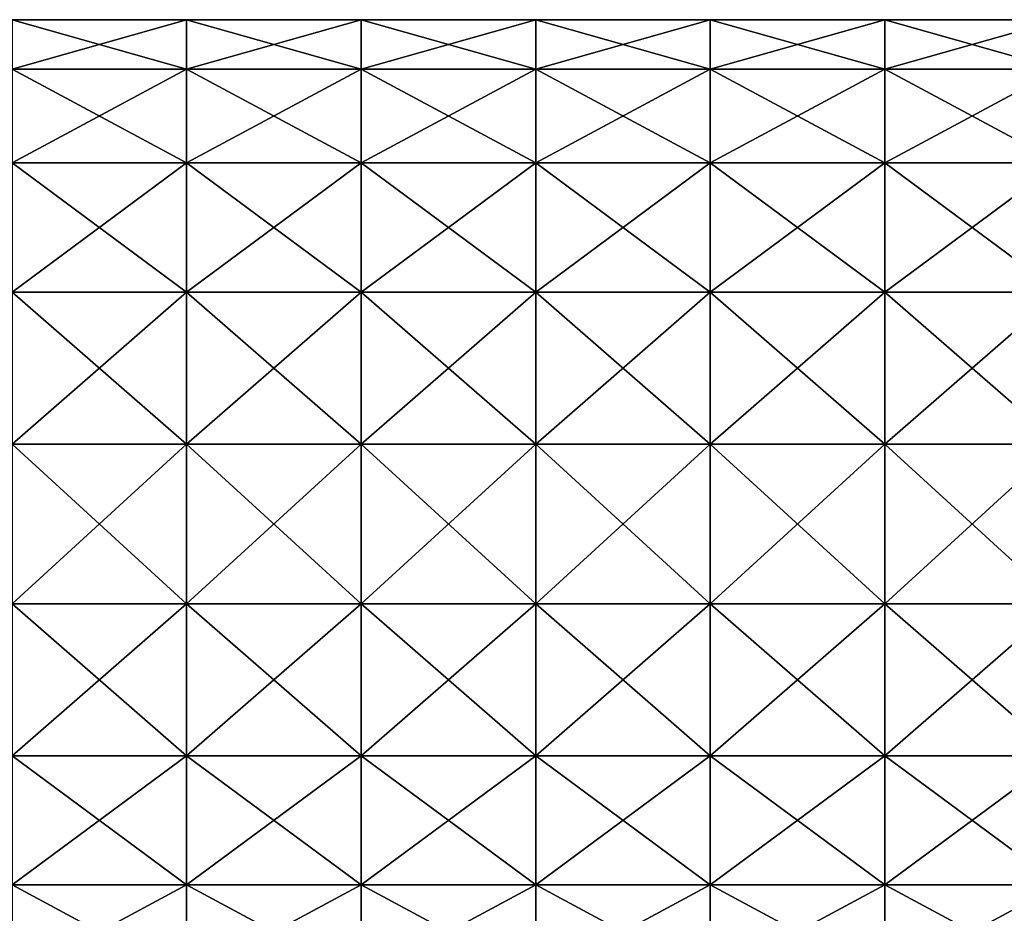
# Model space of a CAD drawing. Extents: x -1633 to 62, y -535 to 375.
# Tile 183 of 256: x -805 to -372, y -172 to 222. Entities that reach past the tile are written whole.
import ezdxf

# ---------------------------------------------------------------- set-up
doc = ezdxf.new("R2010")
doc.units = 0
doc.header["$LTSCALE"] = 33.374815
doc.layers.add('409', color=7, linetype='CONTINUOUS')
doc.layers.add('411', color=7, linetype='CONTINUOUS')

msp = doc.modelspace()

# ---------------------------------------------------------------- linework, layer by layer
at = {"layer": '409', "color": 7, "linetype": 'CONTINUOUS'}
for points in [[(-808.74, 102.15, -200.48), (-808.74, 159.1, -159.1), (-731.86, 102.15, -200.48), (-808.74, 102.15, -200.48)], [(-731.86, 102.15, -200.48), (-808.74, 159.1, -159.1), (-731.86, 159.1, -159.1), (-731.86, 102.15, -200.48)], [(-731.86, 102.15, -200.48), (-731.86, 159.1, -159.1), (-654.97, 102.15, -200.48), (-731.86, 102.15, -200.48)], [(-654.97, 102.15, -200.48), (-731.86, 159.1, -159.1), (-654.97, 159.1, -159.1), (-654.97, 102.15, -200.48)], [(-654.97, 102.15, -200.48), (-654.97, 159.1, -159.1), (-578.09, 102.15, -200.48), (-654.97, 102.15, -200.48)], [(-578.09, 102.15, -200.48), (-654.97, 159.1, -159.1), (-578.09, 159.1, -159.1), (-578.09, 102.15, -200.48)], [(-578.09, 102.15, -200.48), (-578.09, 159.1, -159.1), (-501.2, 102.15, -200.48), (-578.09, 102.15, -200.48)], [(-501.2, 102.15, -200.48), (-578.09, 159.1, -159.1), (-501.2, 159.1, -159.1), (-501.2, 102.15, -200.48)], [(-501.2, 102.15, -200.48), (-501.2, 159.1, -159.1), (-424.31, 102.15, -200.48), (-501.2, 102.15, -200.48)], [(-424.31, 102.15, -200.48), (-501.2, 159.1, -159.1), (-424.31, 159.1, -159.1), (-424.31, 102.15, -200.48)], [(-424.31, 102.15, -200.48), (-424.31, 159.1, -159.1), (-347.43, 102.15, -200.48), (-424.31, 102.15, -200.48)], [(-347.43, 102.15, -200.48), (-424.31, 159.1, -159.1), (-347.43, 159.1, -159.1), (-347.43, 102.15, -200.48)], [(-808.74, 35.2, -222.23), (-808.74, 102.15, -200.48), (-731.86, 35.2, -222.23), (-808.74, 35.2, -222.23)], [(-731.86, 35.2, -222.23), (-808.74, 102.15, -200.48), (-731.86, 102.15, -200.48), (-731.86, 35.2, -222.23)], [(-731.86, 35.2, -222.23), (-731.86, 102.15, -200.48), (-654.97, 35.2, -222.23), (-731.86, 35.2, -222.23)], [(-654.97, 35.2, -222.23), (-731.86, 102.15, -200.48), (-654.97, 102.15, -200.48), (-654.97, 35.2, -222.23)], [(-654.97, 35.2, -222.23), (-654.97, 102.15, -200.48), (-578.09, 35.2, -222.23), (-654.97, 35.2, -222.23)], [(-578.09, 35.2, -222.23), (-654.97, 102.15, -200.48), (-578.09, 102.15, -200.48), (-578.09, 35.2, -222.23)], [(-578.09, 35.2, -222.23), (-578.09, 102.15, -200.48), (-501.2, 35.2, -222.23), (-578.09, 35.2, -222.23)], [(-501.2, 35.2, -222.23), (-578.09, 102.15, -200.48), (-501.2, 102.15, -200.48), (-501.2, 35.2, -222.23)], [(-501.2, 35.2, -222.23), (-501.2, 102.15, -200.48), (-424.31, 35.2, -222.23), (-501.2, 35.2, -222.23)], [(-424.31, 35.2, -222.23), (-501.2, 102.15, -200.48), (-424.31, 102.15, -200.48), (-424.31, 35.2, -222.23)], [(-424.31, 35.2, -222.23), (-424.31, 102.15, -200.48), (-347.43, 35.2, -222.23), (-424.31, 35.2, -222.23)], [(-347.43, 35.2, -222.23), (-424.31, 102.15, -200.48), (-347.43, 102.15, -200.48), (-347.43, 35.2, -222.23)], [(-808.74, -35.2, -222.23), (-808.74, 35.2, -222.23), (-731.86, -35.2, -222.23), (-808.74, -35.2, -222.23)], [(-731.86, -35.2, -222.23), (-808.74, 35.2, -222.23), (-731.86, 35.2, -222.23), (-731.86, -35.2, -222.23)], [(-731.86, -35.2, -222.23), (-731.86, 35.2, -222.23), (-654.97, -35.2, -222.23), (-731.86, -35.2, -222.23)], [(-654.97, -35.2, -222.23), (-731.86, 35.2, -222.23), (-654.97, 35.2, -222.23), (-654.97, -35.2, -222.23)], [(-654.97, -35.2, -222.23), (-654.97, 35.2, -222.23), (-578.09, -35.2, -222.23), (-654.97, -35.2, -222.23)], [(-578.09, -35.2, -222.23), (-654.97, 35.2, -222.23), (-578.09, 35.2, -222.23), (-578.09, -35.2, -222.23)], [(-578.09, -35.2, -222.23), (-578.09, 35.2, -222.23), (-501.2, -35.2, -222.23), (-578.09, -35.2, -222.23)], [(-501.2, -35.2, -222.23), (-578.09, 35.2, -222.23), (-501.2, 35.2, -222.23), (-501.2, -35.2, -222.23)], [(-501.2, -35.2, -222.23), (-501.2, 35.2, -222.23), (-424.31, -35.2, -222.23), (-501.2, -35.2, -222.23)], [(-424.31, -35.2, -222.23), (-501.2, 35.2, -222.23), (-424.31, 35.2, -222.23), (-424.31, -35.2, -222.23)], [(-424.31, -35.2, -222.23), (-424.31, 35.2, -222.23), (-347.43, -35.2, -222.23), (-424.31, -35.2, -222.23)], [(-347.43, -35.2, -222.23), (-424.31, 35.2, -222.23), (-347.43, 35.2, -222.23), (-347.43, -35.2, -222.23)], [(-808.74, -102.15, -200.48), (-808.74, -35.2, -222.23), (-731.86, -102.15, -200.48), (-808.74, -102.15, -200.48)], [(-731.86, -102.15, -200.48), (-808.74, -35.2, -222.23), (-731.86, -35.2, -222.23), (-731.86, -102.15, -200.48)], [(-731.86, -102.15, -200.48), (-731.86, -35.2, -222.23), (-654.97, -102.15, -200.48), (-731.86, -102.15, -200.48)], [(-654.97, -102.15, -200.48), (-731.86, -35.2, -222.23), (-654.97, -35.2, -222.23), (-654.97, -102.15, -200.48)], [(-654.97, -102.15, -200.48), (-654.97, -35.2, -222.23), (-578.09, -102.15, -200.48), (-654.97, -102.15, -200.48)], [(-578.09, -102.15, -200.48), (-654.97, -35.2, -222.23), (-578.09, -35.2, -222.23), (-578.09, -102.15, -200.48)], [(-578.09, -102.15, -200.48), (-578.09, -35.2, -222.23), (-501.2, -102.15, -200.48), (-578.09, -102.15, -200.48)], [(-501.2, -102.15, -200.48), (-578.09, -35.2, -222.23), (-501.2, -35.2, -222.23), (-501.2, -102.15, -200.48)], [(-501.2, -102.15, -200.48), (-501.2, -35.2, -222.23), (-424.31, -102.15, -200.48), (-501.2, -102.15, -200.48)], [(-424.31, -102.15, -200.48), (-501.2, -35.2, -222.23), (-424.31, -35.2, -222.23), (-424.31, -102.15, -200.48)], [(-424.31, -102.15, -200.48), (-424.31, -35.2, -222.23), (-347.43, -102.15, -200.48), (-424.31, -102.15, -200.48)], [(-347.43, -102.15, -200.48), (-424.31, -35.2, -222.23), (-347.43, -35.2, -222.23), (-347.43, -102.15, -200.48)], [(-808.74, -159.1, -159.1), (-808.74, -102.15, -200.48), (-731.86, -159.1, -159.1), (-808.74, -159.1, -159.1)], [(-731.86, -159.1, -159.1), (-808.74, -102.15, -200.48), (-731.86, -102.15, -200.48), (-731.86, -159.1, -159.1)], [(-731.86, -159.1, -159.1), (-731.86, -102.15, -200.48), (-654.97, -159.1, -159.1), (-731.86, -159.1, -159.1)], [(-654.97, -159.1, -159.1), (-731.86, -102.15, -200.48), (-654.97, -102.15, -200.48), (-654.97, -159.1, -159.1)], [(-654.97, -159.1, -159.1), (-654.97, -102.15, -200.48), (-578.09, -159.1, -159.1), (-654.97, -159.1, -159.1)], [(-578.09, -159.1, -159.1), (-654.97, -102.15, -200.48), (-578.09, -102.15, -200.48), (-578.09, -159.1, -159.1)], [(-578.09, -159.1, -159.1), (-578.09, -102.15, -200.48), (-501.2, -159.1, -159.1), (-578.09, -159.1, -159.1)], [(-501.2, -159.1, -159.1), (-578.09, -102.15, -200.48), (-501.2, -102.15, -200.48), (-501.2, -159.1, -159.1)], [(-501.2, -159.1, -159.1), (-501.2, -102.15, -200.48), (-424.31, -159.1, -159.1), (-501.2, -159.1, -159.1)], [(-424.31, -159.1, -159.1), (-501.2, -102.15, -200.48), (-424.31, -102.15, -200.48), (-424.31, -159.1, -159.1)], [(-424.31, -159.1, -159.1), (-424.31, -102.15, -200.48), (-347.43, -159.1, -159.1), (-424.31, -159.1, -159.1)], [(-347.43, -159.1, -159.1), (-424.31, -102.15, -200.48), (-347.43, -102.15, -200.48), (-347.43, -159.1, -159.1)], [(-808.74, -159.1, 159.1), (-808.74, -200.48, 102.15), (-731.86, -159.1, 159.1), (-808.74, -159.1, 159.1)], [(-731.86, -159.1, 159.1), (-808.74, -200.48, 102.15), (-731.86, -200.48, 102.15), (-731.86, -159.1, 159.1)], [(-808.74, -200.48, -102.15), (-808.74, -159.1, -159.1), (-731.86, -200.48, -102.15), (-808.74, -200.48, -102.15)], [(-731.86, -200.48, -102.15), (-808.74, -159.1, -159.1), (-731.86, -159.1, -159.1), (-731.86, -200.48, -102.15)], [(-731.86, -159.1, 159.1), (-731.86, -200.48, 102.15), (-654.97, -159.1, 159.1), (-731.86, -159.1, 159.1)], [(-654.97, -159.1, 159.1), (-731.86, -200.48, 102.15), (-654.97, -200.48, 102.15), (-654.97, -159.1, 159.1)], [(-731.86, -200.48, -102.15), (-731.86, -159.1, -159.1), (-654.97, -200.48, -102.15), (-731.86, -200.48, -102.15)], [(-654.97, -200.48, -102.15), (-731.86, -159.1, -159.1), (-654.97, -159.1, -159.1), (-654.97, -200.48, -102.15)], [(-654.97, -159.1, 159.1), (-654.97, -200.48, 102.15), (-578.09, -159.1, 159.1), (-654.97, -159.1, 159.1)], [(-578.09, -159.1, 159.1), (-654.97, -200.48, 102.15), (-578.09, -200.48, 102.15), (-578.09, -159.1, 159.1)], [(-654.97, -200.48, -102.15), (-654.97, -159.1, -159.1), (-578.09, -200.48, -102.15), (-654.97, -200.48, -102.15)], [(-578.09, -200.48, -102.15), (-654.97, -159.1, -159.1), (-578.09, -159.1, -159.1), (-578.09, -200.48, -102.15)], [(-578.09, -159.1, 159.1), (-578.09, -200.48, 102.15), (-501.2, -159.1, 159.1), (-578.09, -159.1, 159.1)], [(-501.2, -159.1, 159.1), (-578.09, -200.48, 102.15), (-501.2, -200.48, 102.15), (-501.2, -159.1, 159.1)], [(-578.09, -200.48, -102.15), (-578.09, -159.1, -159.1), (-501.2, -200.48, -102.15), (-578.09, -200.48, -102.15)], [(-501.2, -200.48, -102.15), (-578.09, -159.1, -159.1), (-501.2, -159.1, -159.1), (-501.2, -200.48, -102.15)], [(-501.2, -159.1, 159.1), (-501.2, -200.48, 102.15), (-424.31, -159.1, 159.1), (-501.2, -159.1, 159.1)], [(-424.31, -159.1, 159.1), (-501.2, -200.48, 102.15), (-424.31, -200.48, 102.15), (-424.31, -159.1, 159.1)], [(-501.2, -200.48, -102.15), (-501.2, -159.1, -159.1), (-424.31, -200.48, -102.15), (-501.2, -200.48, -102.15)], [(-424.31, -200.48, -102.15), (-501.2, -159.1, -159.1), (-424.31, -159.1, -159.1), (-424.31, -200.48, -102.15)], [(-424.31, -159.1, 159.1), (-424.31, -200.48, 102.15), (-347.43, -159.1, 159.1), (-424.31, -159.1, 159.1)], [(-347.43, -159.1, 159.1), (-424.31, -200.48, 102.15), (-347.43, -200.48, 102.15), (-347.43, -159.1, 159.1)], [(-424.31, -200.48, -102.15), (-424.31, -159.1, -159.1), (-347.43, -200.48, -102.15), (-424.31, -200.48, -102.15)], [(-347.43, -200.48, -102.15), (-424.31, -159.1, -159.1), (-347.43, -159.1, -159.1), (-347.43, -200.48, -102.15)]]:
    msp.add_3dface(points, dxfattribs=at)
at = {"layer": '411', "color": 7, "linetype": 'CONTINUOUS'}
for points in [[(-808.74, 200.48, -102.15), (-808.74, 222.23, -35.2), (-731.86, 200.48, -102.15), (-808.74, 200.48, -102.15)], [(-808.74, 222.23, -35.2), (-808.74, 222.23, 35.2), (-731.86, 222.23, -35.2), (-808.74, 222.23, -35.2)], [(-731.86, 200.48, -102.15), (-808.74, 222.23, -35.2), (-731.86, 222.23, -35.2), (-731.86, 200.48, -102.15)], [(-808.74, 222.23, 35.2), (-808.74, 200.48, 102.15), (-731.86, 222.23, 35.2), (-808.74, 222.23, 35.2)], [(-731.86, 222.23, -35.2), (-808.74, 222.23, 35.2), (-731.86, 222.23, 35.2), (-731.86, 222.23, -35.2)], [(-731.86, 222.23, 35.2), (-808.74, 200.48, 102.15), (-731.86, 200.48, 102.15), (-731.86, 222.23, 35.2)], [(-731.86, 200.48, -102.15), (-731.86, 222.23, -35.2), (-654.97, 200.48, -102.15), (-731.86, 200.48, -102.15)], [(-731.86, 222.23, -35.2), (-731.86, 222.23, 35.2), (-654.97, 222.23, -35.2), (-731.86, 222.23, -35.2)], [(-654.97, 200.48, -102.15), (-731.86, 222.23, -35.2), (-654.97, 222.23, -35.2), (-654.97, 200.48, -102.15)], [(-731.86, 222.23, 35.2), (-731.86, 200.48, 102.15), (-654.97, 222.23, 35.2), (-731.86, 222.23, 35.2)], [(-654.97, 222.23, -35.2), (-731.86, 222.23, 35.2), (-654.97, 222.23, 35.2), (-654.97, 222.23, -35.2)], [(-654.97, 222.23, 35.2), (-731.86, 200.48, 102.15), (-654.97, 200.48, 102.15), (-654.97, 222.23, 35.2)], [(-654.97, 200.48, -102.15), (-654.97, 222.23, -35.2), (-578.09, 200.48, -102.15), (-654.97, 200.48, -102.15)], [(-654.97, 222.23, -35.2), (-654.97, 222.23, 35.2), (-578.09, 222.23, -35.2), (-654.97, 222.23, -35.2)], [(-578.09, 200.48, -102.15), (-654.97, 222.23, -35.2), (-578.09, 222.23, -35.2), (-578.09, 200.48, -102.15)], [(-654.97, 222.23, 35.2), (-654.97, 200.48, 102.15), (-578.09, 222.23, 35.2), (-654.97, 222.23, 35.2)], [(-578.09, 222.23, -35.2), (-654.97, 222.23, 35.2), (-578.09, 222.23, 35.2), (-578.09, 222.23, -35.2)], [(-578.09, 222.23, 35.2), (-654.97, 200.48, 102.15), (-578.09, 200.48, 102.15), (-578.09, 222.23, 35.2)], [(-578.09, 200.48, -102.15), (-578.09, 222.23, -35.2), (-501.2, 200.48, -102.15), (-578.09, 200.48, -102.15)], [(-578.09, 222.23, -35.2), (-578.09, 222.23, 35.2), (-501.2, 222.23, -35.2), (-578.09, 222.23, -35.2)], [(-501.2, 200.48, -102.15), (-578.09, 222.23, -35.2), (-501.2, 222.23, -35.2), (-501.2, 200.48, -102.15)], [(-578.09, 222.23, 35.2), (-578.09, 200.48, 102.15), (-501.2, 222.23, 35.2), (-578.09, 222.23, 35.2)], [(-501.2, 222.23, -35.2), (-578.09, 222.23, 35.2), (-501.2, 222.23, 35.2), (-501.2, 222.23, -35.2)], [(-501.2, 222.23, 35.2), (-578.09, 200.48, 102.15), (-501.2, 200.48, 102.15), (-501.2, 222.23, 35.2)], [(-501.2, 200.48, -102.15), (-501.2, 222.23, -35.2), (-424.31, 200.48, -102.15), (-501.2, 200.48, -102.15)], [(-501.2, 222.23, -35.2), (-501.2, 222.23, 35.2), (-424.31, 222.23, -35.2), (-501.2, 222.23, -35.2)], [(-424.31, 200.48, -102.15), (-501.2, 222.23, -35.2), (-424.31, 222.23, -35.2), (-424.31, 200.48, -102.15)], [(-501.2, 222.23, 35.2), (-501.2, 200.48, 102.15), (-424.31, 222.23, 35.2), (-501.2, 222.23, 35.2)], [(-424.31, 222.23, -35.2), (-501.2, 222.23, 35.2), (-424.31, 222.23, 35.2), (-424.31, 222.23, -35.2)], [(-424.31, 222.23, 35.2), (-501.2, 200.48, 102.15), (-424.31, 200.48, 102.15), (-424.31, 222.23, 35.2)], [(-424.31, 200.48, -102.15), (-424.31, 222.23, -35.2), (-347.43, 200.48, -102.15), (-424.31, 200.48, -102.15)], [(-424.31, 222.23, -35.2), (-424.31, 222.23, 35.2), (-347.43, 222.23, -35.2), (-424.31, 222.23, -35.2)], [(-347.43, 200.48, -102.15), (-424.31, 222.23, -35.2), (-347.43, 222.23, -35.2), (-347.43, 200.48, -102.15)], [(-424.31, 222.23, 35.2), (-424.31, 200.48, 102.15), (-347.43, 222.23, 35.2), (-424.31, 222.23, 35.2)], [(-347.43, 222.23, -35.2), (-424.31, 222.23, 35.2), (-347.43, 222.23, 35.2), (-347.43, 222.23, -35.2)], [(-347.43, 222.23, 35.2), (-424.31, 200.48, 102.15), (-347.43, 200.48, 102.15), (-347.43, 222.23, 35.2)], [(-731.86, 159.1, -159.1), (-808.74, 159.1, -159.1), (-808.74, 200.48, -102.15), (-731.86, 159.1, -159.1)], [(-731.86, 159.1, -159.1), (-808.74, 200.48, -102.15), (-731.86, 200.48, -102.15), (-731.86, 159.1, -159.1)], [(-808.74, 200.48, 102.15), (-808.74, 159.1, 159.1), (-731.86, 200.48, 102.15), (-808.74, 200.48, 102.15)], [(-731.86, 200.48, 102.15), (-808.74, 159.1, 159.1), (-731.86, 159.1, 159.1), (-731.86, 200.48, 102.15)], [(-654.97, 159.1, -159.1), (-731.86, 159.1, -159.1), (-731.86, 200.48, -102.15), (-654.97, 159.1, -159.1)], [(-654.97, 159.1, -159.1), (-731.86, 200.48, -102.15), (-654.97, 200.48, -102.15), (-654.97, 159.1, -159.1)], [(-731.86, 200.48, 102.15), (-731.86, 159.1, 159.1), (-654.97, 200.48, 102.15), (-731.86, 200.48, 102.15)], [(-654.97, 200.48, 102.15), (-731.86, 159.1, 159.1), (-654.97, 159.1, 159.1), (-654.97, 200.48, 102.15)], [(-578.09, 159.1, -159.1), (-654.97, 159.1, -159.1), (-654.97, 200.48, -102.15), (-578.09, 159.1, -159.1)], [(-578.09, 159.1, -159.1), (-654.97, 200.48, -102.15), (-578.09, 200.48, -102.15), (-578.09, 159.1, -159.1)], [(-654.97, 200.48, 102.15), (-654.97, 159.1, 159.1), (-578.09, 200.48, 102.15), (-654.97, 200.48, 102.15)], [(-578.09, 200.48, 102.15), (-654.97, 159.1, 159.1), (-578.09, 159.1, 159.1), (-578.09, 200.48, 102.15)], [(-501.2, 159.1, -159.1), (-578.09, 159.1, -159.1), (-578.09, 200.48, -102.15), (-501.2, 159.1, -159.1)], [(-501.2, 159.1, -159.1), (-578.09, 200.48, -102.15), (-501.2, 200.48, -102.15), (-501.2, 159.1, -159.1)], [(-578.09, 200.48, 102.15), (-578.09, 159.1, 159.1), (-501.2, 200.48, 102.15), (-578.09, 200.48, 102.15)], [(-501.2, 200.48, 102.15), (-578.09, 159.1, 159.1), (-501.2, 159.1, 159.1), (-501.2, 200.48, 102.15)], [(-424.31, 159.1, -159.1), (-501.2, 159.1, -159.1), (-501.2, 200.48, -102.15), (-424.31, 159.1, -159.1)], [(-424.31, 159.1, -159.1), (-501.2, 200.48, -102.15), (-424.31, 200.48, -102.15), (-424.31, 159.1, -159.1)], [(-501.2, 200.48, 102.15), (-501.2, 159.1, 159.1), (-424.31, 200.48, 102.15), (-501.2, 200.48, 102.15)], [(-424.31, 200.48, 102.15), (-501.2, 159.1, 159.1), (-424.31, 159.1, 159.1), (-424.31, 200.48, 102.15)], [(-347.43, 159.1, -159.1), (-424.31, 159.1, -159.1), (-424.31, 200.48, -102.15), (-347.43, 159.1, -159.1)], [(-347.43, 159.1, -159.1), (-424.31, 200.48, -102.15), (-347.43, 200.48, -102.15), (-347.43, 159.1, -159.1)], [(-424.31, 200.48, 102.15), (-424.31, 159.1, 159.1), (-347.43, 200.48, 102.15), (-424.31, 200.48, 102.15)], [(-347.43, 200.48, 102.15), (-424.31, 159.1, 159.1), (-347.43, 159.1, 159.1), (-347.43, 200.48, 102.15)], [(-808.74, 159.1, 159.1), (-808.74, 102.15, 200.48), (-731.86, 159.1, 159.1), (-808.74, 159.1, 159.1)], [(-731.86, 159.1, 159.1), (-808.74, 102.15, 200.48), (-731.86, 102.15, 200.48), (-731.86, 159.1, 159.1)], [(-731.86, 159.1, 159.1), (-731.86, 102.15, 200.48), (-654.97, 159.1, 159.1), (-731.86, 159.1, 159.1)], [(-654.97, 159.1, 159.1), (-731.86, 102.15, 200.48), (-654.97, 102.15, 200.48), (-654.97, 159.1, 159.1)], [(-654.97, 159.1, 159.1), (-654.97, 102.15, 200.48), (-578.09, 159.1, 159.1), (-654.97, 159.1, 159.1)], [(-578.09, 159.1, 159.1), (-654.97, 102.15, 200.48), (-578.09, 102.15, 200.48), (-578.09, 159.1, 159.1)], [(-578.09, 159.1, 159.1), (-578.09, 102.15, 200.48), (-501.2, 159.1, 159.1), (-578.09, 159.1, 159.1)], [(-501.2, 159.1, 159.1), (-578.09, 102.15, 200.48), (-501.2, 102.15, 200.48), (-501.2, 159.1, 159.1)], [(-501.2, 159.1, 159.1), (-501.2, 102.15, 200.48), (-424.31, 159.1, 159.1), (-501.2, 159.1, 159.1)], [(-424.31, 159.1, 159.1), (-501.2, 102.15, 200.48), (-424.31, 102.15, 200.48), (-424.31, 159.1, 159.1)], [(-424.31, 159.1, 159.1), (-424.31, 102.15, 200.48), (-347.43, 159.1, 159.1), (-424.31, 159.1, 159.1)], [(-347.43, 159.1, 159.1), (-424.31, 102.15, 200.48), (-347.43, 102.15, 200.48), (-347.43, 159.1, 159.1)], [(-808.74, 102.15, 200.48), (-808.74, 35.2, 222.23), (-731.86, 102.15, 200.48), (-808.74, 102.15, 200.48)], [(-731.86, 102.15, 200.48), (-808.74, 35.2, 222.23), (-731.86, 35.2, 222.23), (-731.86, 102.15, 200.48)], [(-731.86, 102.15, 200.48), (-731.86, 35.2, 222.23), (-654.97, 102.15, 200.48), (-731.86, 102.15, 200.48)], [(-654.97, 102.15, 200.48), (-731.86, 35.2, 222.23), (-654.97, 35.2, 222.23), (-654.97, 102.15, 200.48)], [(-654.97, 102.15, 200.48), (-654.97, 35.2, 222.23), (-578.09, 102.15, 200.48), (-654.97, 102.15, 200.48)], [(-578.09, 102.15, 200.48), (-654.97, 35.2, 222.23), (-578.09, 35.2, 222.23), (-578.09, 102.15, 200.48)], [(-578.09, 102.15, 200.48), (-578.09, 35.2, 222.23), (-501.2, 102.15, 200.48), (-578.09, 102.15, 200.48)], [(-501.2, 102.15, 200.48), (-578.09, 35.2, 222.23), (-501.2, 35.2, 222.23), (-501.2, 102.15, 200.48)], [(-501.2, 102.15, 200.48), (-501.2, 35.2, 222.23), (-424.31, 102.15, 200.48), (-501.2, 102.15, 200.48)], [(-424.31, 102.15, 200.48), (-501.2, 35.2, 222.23), (-424.31, 35.2, 222.23), (-424.31, 102.15, 200.48)], [(-424.31, 102.15, 200.48), (-424.31, 35.2, 222.23), (-347.43, 102.15, 200.48), (-424.31, 102.15, 200.48)], [(-347.43, 102.15, 200.48), (-424.31, 35.2, 222.23), (-347.43, 35.2, 222.23), (-347.43, 102.15, 200.48)], [(-808.74, 35.2, 222.23), (-808.74, -35.2, 222.23), (-731.86, 35.2, 222.23), (-808.74, 35.2, 222.23)], [(-731.86, 35.2, 222.23), (-808.74, -35.2, 222.23), (-731.86, -35.2, 222.23), (-731.86, 35.2, 222.23)], [(-731.86, 35.2, 222.23), (-731.86, -35.2, 222.23), (-654.97, 35.2, 222.23), (-731.86, 35.2, 222.23)], [(-654.97, 35.2, 222.23), (-731.86, -35.2, 222.23), (-654.97, -35.2, 222.23), (-654.97, 35.2, 222.23)], [(-654.97, 35.2, 222.23), (-654.97, -35.2, 222.23), (-578.09, 35.2, 222.23), (-654.97, 35.2, 222.23)], [(-578.09, 35.2, 222.23), (-654.97, -35.2, 222.23), (-578.09, -35.2, 222.23), (-578.09, 35.2, 222.23)], [(-578.09, 35.2, 222.23), (-578.09, -35.2, 222.23), (-501.2, 35.2, 222.23), (-578.09, 35.2, 222.23)], [(-501.2, 35.2, 222.23), (-578.09, -35.2, 222.23), (-501.2, -35.2, 222.23), (-501.2, 35.2, 222.23)], [(-501.2, 35.2, 222.23), (-501.2, -35.2, 222.23), (-424.31, 35.2, 222.23), (-501.2, 35.2, 222.23)], [(-424.31, 35.2, 222.23), (-501.2, -35.2, 222.23), (-424.31, -35.2, 222.23), (-424.31, 35.2, 222.23)], [(-424.31, 35.2, 222.23), (-424.31, -35.2, 222.23), (-347.43, 35.2, 222.23), (-424.31, 35.2, 222.23)], [(-347.43, 35.2, 222.23), (-424.31, -35.2, 222.23), (-347.43, -35.2, 222.23), (-347.43, 35.2, 222.23)], [(-808.74, -35.2, 222.23), (-808.74, -102.15, 200.48), (-731.86, -35.2, 222.23), (-808.74, -35.2, 222.23)], [(-731.86, -35.2, 222.23), (-808.74, -102.15, 200.48), (-731.86, -102.15, 200.48), (-731.86, -35.2, 222.23)], [(-731.86, -35.2, 222.23), (-731.86, -102.15, 200.48), (-654.97, -35.2, 222.23), (-731.86, -35.2, 222.23)], [(-654.97, -35.2, 222.23), (-731.86, -102.15, 200.48), (-654.97, -102.15, 200.48), (-654.97, -35.2, 222.23)], [(-654.97, -35.2, 222.23), (-654.97, -102.15, 200.48), (-578.09, -35.2, 222.23), (-654.97, -35.2, 222.23)], [(-578.09, -35.2, 222.23), (-654.97, -102.15, 200.48), (-578.09, -102.15, 200.48), (-578.09, -35.2, 222.23)], [(-578.09, -35.2, 222.23), (-578.09, -102.15, 200.48), (-501.2, -35.2, 222.23), (-578.09, -35.2, 222.23)], [(-501.2, -35.2, 222.23), (-578.09, -102.15, 200.48), (-501.2, -102.15, 200.48), (-501.2, -35.2, 222.23)], [(-501.2, -35.2, 222.23), (-501.2, -102.15, 200.48), (-424.31, -35.2, 222.23), (-501.2, -35.2, 222.23)], [(-424.31, -35.2, 222.23), (-501.2, -102.15, 200.48), (-424.31, -102.15, 200.48), (-424.31, -35.2, 222.23)], [(-424.31, -35.2, 222.23), (-424.31, -102.15, 200.48), (-347.43, -35.2, 222.23), (-424.31, -35.2, 222.23)], [(-347.43, -35.2, 222.23), (-424.31, -102.15, 200.48), (-347.43, -102.15, 200.48), (-347.43, -35.2, 222.23)], [(-808.74, -159.1, 159.1), (-731.86, -159.1, 159.1), (-731.86, -102.15, 200.48), (-808.74, -159.1, 159.1)], [(-808.74, -102.15, 200.48), (-808.74, -159.1, 159.1), (-731.86, -102.15, 200.48), (-808.74, -102.15, 200.48)], [(-731.86, -159.1, 159.1), (-654.97, -159.1, 159.1), (-654.97, -102.15, 200.48), (-731.86, -159.1, 159.1)], [(-731.86, -102.15, 200.48), (-731.86, -159.1, 159.1), (-654.97, -102.15, 200.48), (-731.86, -102.15, 200.48)], [(-654.97, -159.1, 159.1), (-578.09, -159.1, 159.1), (-578.09, -102.15, 200.48), (-654.97, -159.1, 159.1)], [(-654.97, -102.15, 200.48), (-654.97, -159.1, 159.1), (-578.09, -102.15, 200.48), (-654.97, -102.15, 200.48)], [(-578.09, -159.1, 159.1), (-501.2, -159.1, 159.1), (-501.2, -102.15, 200.48), (-578.09, -159.1, 159.1)], [(-578.09, -102.15, 200.48), (-578.09, -159.1, 159.1), (-501.2, -102.15, 200.48), (-578.09, -102.15, 200.48)], [(-501.2, -159.1, 159.1), (-424.31, -159.1, 159.1), (-424.31, -102.15, 200.48), (-501.2, -159.1, 159.1)], [(-501.2, -102.15, 200.48), (-501.2, -159.1, 159.1), (-424.31, -102.15, 200.48), (-501.2, -102.15, 200.48)], [(-424.31, -159.1, 159.1), (-347.43, -159.1, 159.1), (-347.43, -102.15, 200.48), (-424.31, -159.1, 159.1)], [(-424.31, -102.15, 200.48), (-424.31, -159.1, 159.1), (-347.43, -102.15, 200.48), (-424.31, -102.15, 200.48)]]:
    msp.add_3dface(points, dxfattribs=at)

doc.saveas('drawing.dxf')
